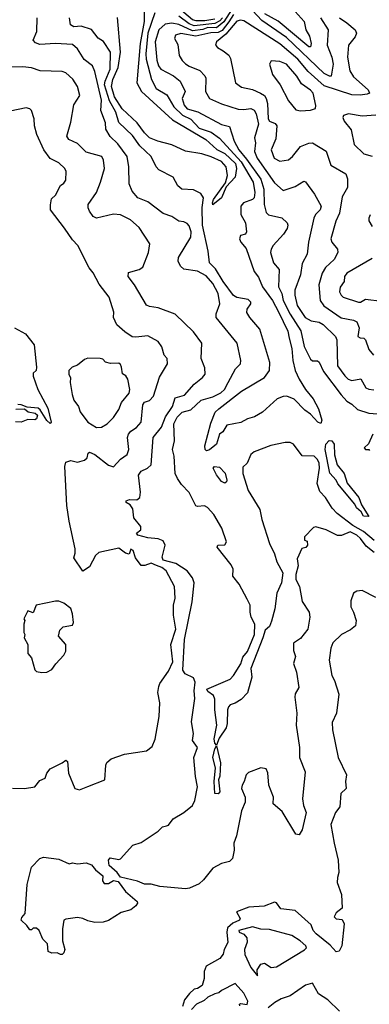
# Model space of a CAD drawing. Extents: x 1246169 to 1426871, y 660025 to 763458.
# Tile 204 of 256: x 1297977 to 1300018, y 732234 to 737985. Entities that reach past the tile are written whole.
import ezdxf

# ---------------------------------------------------------------- set-up
doc = ezdxf.new("R2010")
doc.units = 0

msp = doc.modelspace()

# ---------------------------------------------------------------- linework, layer by layer
at = {"layer": '0CON20XD'}
for points in [[(1298703.5, 738095), (1298702.4, 737975), (1298679.7, 737845), (1298659.7, 737615), (1298687.3, 737565), (1298869.5, 737399.5), (1299063.7, 737285), (1299127.1, 737227.1), (1299175, 737202.4), (1299237.1, 737145), (1299242.3, 737115), (1299235.3, 737064.7), (1299181.7, 737008.3), (1299155, 736943.6), (1299103.9, 736903.9), (1299101.2, 736915), (1299108.4, 736935), (1299178.4, 737031.6), (1299190.6, 737075), (1299181.5, 737125), (1299155, 737155.5), (1299094.2, 737184.2), (1299040.5, 737200.5), (1298945, 737217.7), (1298865, 737254.6), (1298783.1, 737275), (1298735, 737295.6), (1298705, 737324), (1298661.5, 737381.5), (1298575, 737463.2), (1298529.7, 737535), (1298512.5, 737595), (1298520.3, 737635), (1298551.5, 737705), (1298564.6, 737795), (1298547.4, 737997.4)], [(1299245, 738091.1), (1299168.8, 737971.2), (1299125, 737937), (1299075, 737938.2), (1299045, 737927.6), (1298985, 737920.1), (1298905, 737956.8), (1298865, 737963.6), (1298825, 737957.5), (1298789.6, 737925), (1298768.3, 737855), (1298778.1, 737748.1), (1298787.1, 737715), (1298800.6, 737695), (1298875, 737655.8), (1298913.5, 737625), (1298941.7, 737565), (1298925.9, 737525), (1298936, 737485), (1298953.7, 737463.7), (1299017.4, 737447.4), (1299155, 737371.9), (1299201.7, 737361.7), (1299228.7, 737275), (1299255, 737223.7), (1299300.4, 737170.4), (1299383.6, 737053.6), (1299401.2, 736995), (1299404, 736906), (1299415, 736857.9), (1299430, 736845), (1299506.9, 736826.9), (1299538.2, 736798.2), (1299542.8, 736785), (1299538.2, 736765), (1299517.3, 736732.7), (1299456.1, 736665), (1299444, 736645), (1299440.8, 736625), (1299457.6, 736565), (1299492.3, 736525), (1299487.7, 736425), (1299506.9, 736385), (1299515.1, 736345), (1299555, 736265.5), (1299616.9, 736166.9), (1299636.4, 736076.4), (1299675, 736001.4), (1299685, 735992.9), (1299715, 735992.5), (1299725, 735984.2), (1299750.3, 735930.3), (1299853, 735793), (1299885.9, 735755.9), (1299915, 735739.5), (1299948.4, 735708.4), (1300015, 735687.5), (1300065, 735681.9)], [(1299115, 737988.3), (1299057.4, 737977.4), (1299007, 737977), (1298985, 737984), (1298871, 738081)], [(1299193.6, 735865), (1299235.5, 735945), (1299265.7, 735974.3), (1299268.5, 735995), (1299246.2, 736095), (1299123.5, 736245), (1299122.7, 736267.3), (1299144, 736326), (1299134.6, 736385.4), (1299105, 736443.2), (1299065, 736488.2), (1299015, 736516.7), (1298935, 736528), (1298914.8, 736544.8), (1298901.6, 736575), (1298903.4, 736596.6), (1298975.5, 736714.5), (1298976.9, 736745), (1298965, 736781.2), (1298955, 736794), (1298935, 736804), (1298905, 736808.6), (1298864.6, 736834.6), (1298813.6, 736853.6), (1298725, 736920), (1298666.2, 736945), (1298633, 736983), (1298616.4, 737026.4), (1298613.6, 737125), (1298603.1, 737185), (1298549.8, 737259.8), (1298505, 737301.9), (1298478.6, 737345), (1298477.2, 737382.8), (1298450.6, 737455), (1298453.3, 737515), (1298415, 737682.5), (1298401.6, 737715), (1298353, 737753), (1298313.3, 737815), (1298285, 737839.4), (1298185, 737845.2), (1298095, 737840), (1298068.5, 737848.5), (1298056.1, 737865), (1298077.6, 737915), (1298078.6, 737995)], [(1298765.2, 738024.8), (1298723.8, 737905), (1298713.7, 737785), (1298715.6, 737755), (1298746.6, 737635), (1298772.8, 737582.8), (1298835.3, 737545), (1298875.6, 737475), (1298927.3, 737427.3), (1298975, 737403.5), (1299025, 737351.7), (1299095, 737327.5), (1299143, 737293), (1299270.1, 737155), (1299340.4, 737035), (1299349.8, 736975), (1299345.5, 736944.5), (1299335, 736934.7), (1299282.2, 736915), (1299266.9, 736895), (1299266.9, 736846.9), (1299295, 736797.5), (1299300, 736745), (1299295, 736732.5), (1299265, 736723.3), (1299260, 736705), (1299267.5, 736685), (1299298.2, 736648.2), (1299345, 736513.3), (1299371, 736481), (1299393.1, 736425), (1299452.8, 736345), (1299487.5, 736277.5), (1299542.2, 736165), (1299549.5, 736125), (1299564.8, 736065), (1299570.4, 735995), (1299585, 735935.8), (1299607.5, 735885), (1299645.3, 735825), (1299690, 735770), (1299721.5, 735711.5), (1299740.5, 735645), (1299735, 735626.8), (1299716.8, 735635), (1299675, 735681.3), (1299641.1, 735705), (1299579.1, 735769.1), (1299535.7, 735785.7), (1299515, 735784.7), (1299479.5, 735770.5), (1299395, 735692.5), (1299346.7, 735665), (1299306.1, 735653.9), (1299267.3, 735632.7), (1299185, 735616), (1299162, 735578), (1299143.8, 735565), (1299125.6, 735505), (1299085, 735472.2), (1299066.4, 735466.4), (1299058.5, 735475), (1299057.7, 735495), (1299092, 735628), (1299117.7, 735692.3), (1299138.5, 735711.5), (1299271.2, 735815), (1299405.3, 735894.7), (1299434.5, 735935), (1299437.4, 735982.6), (1299377.6, 736177.6), (1299319.4, 736245), (1299303.5, 736275), (1299305, 736293.3), (1299326.9, 736325), (1299325.6, 736335), (1299310.3, 736350.3), (1299245, 736361.2), (1299225, 736373.8), (1299165, 736454.7), (1299120, 736530), (1299085.4, 736565), (1299077.1, 736632.9), (1299044.4, 736785), (1299041.3, 736888.7), (1299049.8, 736945), (1299035, 736970), (1298990.4, 736990.4), (1298922.9, 736995), (1298900, 737015), (1298873.1, 737065), (1298787.9, 737107.9), (1298773.1, 737125), (1298744.2, 737185), (1298678.7, 737248.7), (1298635, 737308.1), (1298554.6, 737385), (1298537.1, 737445), (1298501.6, 737511.6), (1298472.1, 737605), (1298475.1, 737625), (1298505.1, 737695), (1298506.1, 737795), (1298465, 737858.1), (1298435, 737877.1), (1298395, 737927.2), (1298335, 737946.2), (1298292.3, 737942.3), (1298274, 737955), (1298267.1, 737995)], [(1299225, 738014.9), (1299198.3, 737971.7), (1299157.9, 737922.2), (1299135, 737909.7), (1299092.1, 737907.9), (1299005, 737888.7), (1298917, 737903), (1298886.5, 737895), (1298880.9, 737875), (1298899.4, 737839.4), (1298906.7, 737775), (1298925, 737745.4), (1298945, 737727.5), (1298965, 737713.2), (1299027.6, 737687.6), (1299057.4, 737657.4), (1299062.8, 737642.8), (1299061.2, 737565), (1299085, 737523.9), (1299155, 737493.3), (1299252.6, 737462.6), (1299285, 737459.3), (1299325, 737466), (1299345, 737455.3), (1299356.7, 737435), (1299370, 737375), (1299346.9, 737295), (1299353.1, 737265), (1299347.5, 737215), (1299362.2, 737175), (1299465, 737031.2), (1299515, 736987.5), (1299555, 737001.2), (1299585, 737010), (1299635, 737041.1), (1299645, 737038.1), (1299698.2, 736965), (1299736.7, 736895), (1299730.3, 736875), (1299703.5, 736846.5), (1299694.4, 736825), (1299662.4, 736685), (1299655.5, 736615), (1299625, 736561.2), (1299616.1, 736495), (1299582.5, 736405), (1299582.1, 736375), (1299597.2, 736315), (1299642.8, 736245), (1299678.5, 736225), (1299725, 736217.2), (1299748.5, 736205), (1299820.8, 736135), (1299827.4, 736115), (1299832.6, 735962.6), (1299875, 735904.5), (1299895, 735886.2), (1299915, 735877.7), (1299967.4, 735887.4), (1299998.1, 735835), (1300015, 735826.4), (1300043.1, 735823.1)], [(1299161.2, 737995), (1299145, 737978.2), (1299115, 737961.5), (1298995, 737948.6), (1298965, 737961.3), (1298905, 738005.9)], [(1299842.6, 737995), (1299885.6, 737965.6), (1299934.6, 737925), (1299942.5, 737905), (1299935.5, 737884.5), (1299895.3, 737835), (1299890, 737765), (1299903.8, 737685), (1299925, 737650.4), (1300011.5, 737575), (1300018.1, 737555), (1300005, 737549.3), (1299965, 737542.9), (1299915, 737545.4), (1299755, 737597.6), (1299661.5, 737681.5), (1299600.6, 737755), (1299495, 737843.9), (1299285, 737977.1), (1299265, 737981.2), (1299245, 737975.5), (1299179.7, 737900.3), (1299126.4, 737855), (1299119.2, 737835), (1299131.4, 737821.4), (1299165, 737802.9), (1299196.7, 737776.7), (1299207.8, 737757.8), (1299235.7, 737615), (1299271, 737591), (1299335, 737576), (1299383.2, 737555), (1299405, 737541.6), (1299416.3, 737525), (1299424.2, 737495), (1299427.3, 737405), (1299435, 737391.6), (1299467.4, 737377.4), (1299477.6, 737365), (1299472.1, 737287.9), (1299445.6, 737225), (1299462.9, 737175), (1299495, 737159.2), (1299545, 737165.4), (1299570, 737185), (1299615.3, 737244.7), (1299665, 737263.5), (1299685, 737264.5), (1299765, 737216), (1299792.5, 737135), (1299881.2, 737085), (1299889.7, 737055), (1299889.4, 737005), (1299859, 736951), (1299843.8, 736855), (1299822.6, 736807.4), (1299793.5, 736705), (1299799.6, 736685), (1299832.7, 736645), (1299832.9, 736625), (1299811.8, 736585), (1299761.8, 736538.2), (1299741.8, 736505), (1299723.6, 736436.4), (1299730.8, 736345), (1299752.6, 736312.6), (1299853.3, 736243.3), (1299925, 736230), (1299945, 736220), (1299957.7, 736185), (1299950.8, 736135), (1299965, 736125.8), (1299985, 736124.2), (1299995, 736114.2), (1300015, 736058.6), (1300041.1, 736025)], [(1299731.8, 737995), (1299777.5, 737925), (1299772.1, 737835), (1299799.4, 737765), (1299806, 737725), (1299794.5, 737655.5), (1299785, 737653.8), (1299755, 737670.8), (1299535, 737881.4), (1299390.6, 737980.6), (1299335, 738039.1)], [(1299585, 738033.2), (1299636.7, 737975), (1299647.1, 737925), (1299667.7, 737887.7), (1299678.1, 737845), (1299675, 737825.8), (1299665, 737826.8), (1299485, 737975.4), (1299408.4, 738018.4)], [(1300045, 734873.2), (1299999.5, 734909.5), (1299966.5, 734955), (1299944.1, 734975), (1299905, 734993.4), (1299855, 734972.7), (1299832.1, 734972.1), (1299765, 735005.6), (1299705, 735022), (1299691.4, 735018.6), (1299640, 734965), (1299640, 734945), (1299655, 734940), (1299657.5, 734915), (1299647, 734903), (1299623.9, 734896.1), (1299595.5, 734835), (1299601.5, 734795), (1299589.5, 734745), (1299589.5, 734715), (1299609.6, 734675), (1299626.1, 734586.1), (1299665.7, 734525), (1299670.8, 734495), (1299658.1, 734425), (1299615, 734370.8), (1299575, 734342.5), (1299575, 734300), (1299587.5, 734265), (1299575.6, 734224.4), (1299592.1, 734175), (1299606.2, 734085), (1299585, 734047.5), (1299582.5, 734027.5), (1299593.5, 733935), (1299590, 733865), (1299609.1, 733735), (1299610, 733675), (1299643, 733593), (1299627.5, 733435), (1299632.9, 733395), (1299648.1, 733355), (1299625, 733252.5), (1299607.5, 733225), (1299588.3, 733228.3), (1299509.8, 733359.8), (1299456.5, 733405), (1299458.7, 733445), (1299430.8, 733515), (1299425.9, 733585.9), (1299415, 733609.2), (1299385, 733615.2), (1299312.1, 733587.9), (1299297.9, 733575), (1299286.8, 733535), (1299274.6, 733515), (1299271.5, 733495), (1299293.2, 733445), (1299293.3, 733415), (1299272, 733365), (1299241.7, 733218.3), (1299226.7, 733175), (1299228.8, 733135), (1299218.8, 733085), (1299201.7, 733068.3), (1299155, 733056.2), (1299105, 733030), (1299049.5, 732960.5), (1299025, 732938.8), (1298967.3, 732912.7), (1298945, 732909.2), (1298795, 732921.6), (1298745, 732936.8), (1298705, 732935.2), (1298665, 732953), (1298565, 732977.7), (1298545, 733004.1), (1298498.1, 733045), (1298494.8, 733075.2), (1298505, 733088.9), (1298555, 733079.4), (1298565, 733083.1), (1298637, 733163), (1298685, 733179.6), (1298784.1, 733245.9), (1298809.7, 733270.3), (1298834.2, 733275.8), (1298845, 733281.3), (1298872.8, 733317.2), (1298935, 733354.1), (1298985, 733395.6), (1298999.5, 733425), (1299015.4, 733505), (1299002.9, 733565), (1298992.7, 733675), (1299014, 733735), (1298986.2, 733775), (1298991.2, 733815), (1298980.5, 733885), (1298998.8, 734021.2), (1298995.3, 734065), (1299000.8, 734115), (1298990.4, 734140.4), (1298943.3, 734165), (1298928.4, 734185), (1298938.6, 734365), (1298983.8, 734585), (1298994.8, 734695), (1298985.8, 734725.8), (1298954.6, 734765), (1298888.1, 734808.1), (1298815, 734827.4), (1298809.3, 734845), (1298825.5, 734915.5), (1298815, 734940.7), (1298785, 734953.3), (1298725, 734959), (1298666.2, 734975), (1298658.8, 734985), (1298684.2, 735005.8), (1298684.4, 735025), (1298642, 735075), (1298637.1, 735127.1), (1298621.1, 735151.1), (1298597.5, 735165), (1298597.5, 735175), (1298617.7, 735182.3), (1298660, 735180), (1298678, 735195), (1298682.5, 735225), (1298670.5, 735325), (1298685, 735347.7), (1298722.5, 735365), (1298744.1, 735385), (1298756.2, 735545), (1298805, 735605.7), (1298827.7, 735665), (1298868.5, 735725), (1298883.7, 735776.3), (1298938.8, 735791.2), (1298995, 735856.5), (1299044.5, 735895), (1299058.5, 735915), (1299058.2, 735951.8), (1299035.5, 736005), (1299040.6, 736095), (1298990.9, 736160.9), (1298885, 736265.3), (1298785, 736302.5), (1298735, 736308.9), (1298717.1, 736317.1), (1298646.8, 736436.8), (1298610, 736485), (1298612.6, 736507.4), (1298675, 736525.6), (1298695, 736540), (1298728.5, 736625), (1298736.5, 736675), (1298675, 736771.9), (1298623.1, 736815), (1298565, 736844.6), (1298525, 736849.3), (1298425, 736825.4), (1298405, 736834.5), (1298385, 736866.7), (1298376.5, 736885), (1298376.7, 736905), (1298424.5, 736975), (1298449.3, 737035), (1298472.2, 737115), (1298465.6, 737165), (1298455.5, 737185), (1298365, 737210), (1298315, 737261.5), (1298264.2, 737285), (1298251.1, 737305), (1298274.3, 737385.7), (1298292.4, 737487.6), (1298327.8, 737542.2), (1298315, 737593.6), (1298287.8, 737637.8), (1298245, 737674.7), (1298225, 737681.3), (1298095.4, 737685.4), (1298045, 737704.3), (1297995, 737710), (1297905, 737706.7)], [(1299615, 737453.1), (1299675, 737456.2), (1299703.6, 737466.4), (1299706.2, 737483.8), (1299690.3, 737555), (1299675, 737573.2), (1299620.8, 737610.8), (1299595, 737655.5), (1299535, 737725.4), (1299495, 737740.9), (1299445, 737744), (1299434.3, 737725), (1299452.9, 737665), (1299497.5, 737605), (1299545, 737510), (1299588.8, 737458.8), (1299615, 737453.1)], [(1297935, 733496.2), (1298003.9, 733493.9), (1298065, 733504.2), (1298095, 733541.2), (1298125.8, 733554.2), (1298136, 733585), (1298155, 733610), (1298225, 733643.8), (1298245, 733660), (1298255, 733652.5), (1298262.5, 733585), (1298298.8, 733495), (1298325, 733486.2), (1298375, 733506), (1298473.3, 733545), (1298478.8, 733631.2), (1298485, 733646), (1298511.3, 733668.7), (1298589.2, 733695), (1298715.9, 733714.1), (1298749.8, 733740.2), (1298766.8, 733783.2), (1298791.7, 733915), (1298795.4, 733995), (1298782.5, 734055), (1298789, 734091), (1298795, 734108), (1298845, 734179.3), (1298871.1, 734235), (1298858.1, 734335), (1298887.6, 734425), (1298873.9, 734506.1), (1298874.6, 734564.6), (1298883.8, 734606.2), (1298880.4, 734675), (1298832.3, 734765), (1298805.6, 734785.6), (1298775, 734797.7), (1298745, 734811.4), (1298707, 734797), (1298685, 734797.5), (1298651.7, 734841.7), (1298640, 734885), (1298625, 734892.5), (1298615.9, 734864.1), (1298595, 734868.1), (1298555, 734898.1), (1298437.8, 734872.2), (1298418.9, 734855), (1298385, 734788.8), (1298345, 734763.3), (1298292.1, 734842.1), (1298301.2, 734868.8), (1298300.3, 734895), (1298265.9, 735055), (1298252.5, 735147.5), (1298239.2, 735375), (1298245, 735400), (1298275, 735410), (1298315, 735401.2), (1298355, 735412.5), (1298370, 735425), (1298376.4, 735453.6), (1298385, 735458.8), (1298415, 735444.5), (1298495, 735383.7), (1298525, 735374.1), (1298565, 735418.9), (1298603.8, 735446.2), (1298613.8, 735475), (1298606.3, 735545), (1298611.7, 735565), (1298625, 735580.9), (1298657.7, 735602.3), (1298686.7, 735635), (1298695.3, 735734.7), (1298705, 735750.6), (1298735, 735761.1), (1298758.6, 735785), (1298792.8, 735897.2), (1298838.6, 735975), (1298837.1, 736005), (1298820, 736025), (1298805.6, 736075), (1298785.3, 736105.3), (1298725, 736137.5), (1298655, 736129.6), (1298633.2, 736133.2), (1298590.8, 736160.7), (1298543, 736203), (1298524, 736245), (1298525.9, 736275.9), (1298498.8, 736365), (1298439.8, 736439.8), (1298405, 736506.7), (1298383.1, 736535), (1298316.9, 736665), (1298285, 736698.6), (1298237.6, 736767.6), (1298156.7, 736875), (1298155.9, 736904.1), (1298162.5, 736937.5), (1298185, 736960), (1298214.4, 737015.6), (1298235, 737030), (1298245, 737047.5), (1298247.2, 737097.2), (1298240, 737115), (1298205, 737148.8), (1298155, 737174.3), (1298116.9, 737225), (1298076.7, 737315), (1298063.1, 737365), (1298061.9, 737405), (1298045, 737453.8), (1298035, 737464), (1298015, 737470), (1297875, 737440)], [(1300055, 737427.5), (1299975, 737421.2), (1299896.1, 737433.9), (1299867.5, 737425), (1299863.6, 737413.6), (1299871.7, 737391.7), (1299911.1, 737341.1), (1299930, 737255), (1299985, 737200.6), (1300035, 737188)], [(1300022.5, 736845), (1300014, 736825), (1300015, 736810), (1300035, 736777.5)], [(1300035, 736590), (1299886.5, 736505), (1299873.6, 736485), (1299870, 736455), (1299846.7, 736423.3), (1299842.7, 736395), (1299852.3, 736375), (1299865, 736364.7), (1299955, 736334.6), (1299965.3, 736334.7), (1299995, 736353.3), (1300090.3, 736340.3)], [(1297945.6, 736185), (1298010.4, 736150.4), (1298060.6, 736085), (1298073.9, 735956.1), (1298072.5, 735935), (1298055, 735920), (1298055, 735902.5), (1298081.8, 735825), (1298141.8, 735715), (1298161.2, 735635), (1298155, 735626.7), (1298135, 735643.1), (1298096.7, 735706.7), (1298085.4, 735715.4), (1298021.2, 735721.2), (1297985, 735736.2), (1297965, 735736.7)], [(1298425, 735602), (1298455, 735604.2), (1298488, 735625), (1298525, 735662), (1298555, 735708.8), (1298571.7, 735748.2), (1298615, 735802.5), (1298618.8, 735825), (1298607.9, 735885), (1298595.3, 735905), (1298576, 735916), (1298570.9, 735955), (1298565, 735971.4), (1298555, 735978.5), (1298506.4, 735976.4), (1298476.7, 735985), (1298461.2, 736001.2), (1298446.1, 736006.1), (1298375, 736008.8), (1298355, 736000), (1298313.2, 735966.8), (1298282.5, 735955), (1298263.8, 735935), (1298263.1, 735915), (1298273.7, 735893.7), (1298270.8, 735865), (1298283.3, 735795), (1298292.6, 735762.6), (1298320, 735725), (1298330, 735695), (1298375, 735634.2), (1298425, 735602)], [(1300045, 734943.4), (1299984.1, 734995), (1299921.6, 735031.6), (1299830.1, 735100.1), (1299801.6, 735131.6), (1299761.5, 735195), (1299729.2, 735229.2), (1299713.4, 735275), (1299727.6, 735365), (1299724.4, 735395.6), (1299715, 735415.6), (1299695, 735436), (1299625, 735437.5), (1299574.8, 735505), (1299555, 735515.1), (1299526.2, 735516.2), (1299443.1, 735496.9), (1299345, 735461.2), (1299325.7, 735445), (1299305, 735395.6), (1299278.9, 735371.1), (1299280, 735335), (1299311.3, 735235), (1299378.8, 735125), (1299390.2, 735065), (1299435.4, 734925), (1299464.8, 734865), (1299478.2, 734818.2), (1299513.3, 734755), (1299504.8, 734695), (1299478.3, 734635), (1299466.6, 734543.4), (1299447.1, 734472.9), (1299435, 734441.2), (1299410, 734420), (1299396.9, 734375), (1299326.7, 734195), (1299332.5, 734145), (1299307, 734053), (1299270, 734015), (1299235, 733992.5), (1299205, 733983.3), (1299195, 733972.5), (1299189.4, 733955), (1299188.4, 733875), (1299181.5, 733848.5), (1299142, 733788), (1299125, 733747.5), (1299115, 733760), (1299111.1, 733785), (1299128.1, 733865), (1299116.5, 733955), (1299116.6, 734016.6), (1299108.4, 734038.4), (1299075, 734060.6), (1299069.4, 734075), (1299205, 734132.5), (1299225.7, 734155), (1299267.2, 734222.8), (1299279.2, 734260.8), (1299306.4, 734295), (1299346.5, 734395), (1299349.5, 734455), (1299328.1, 734495), (1299321.1, 734525), (1299321.7, 734565), (1299305, 734600.4), (1299258.7, 734688.7), (1299221.2, 734735), (1299222.4, 734775), (1299211.7, 734801.7), (1299130, 734905), (1299133.6, 734916.4), (1299175, 734917.5), (1299183.8, 734935), (1299157.5, 735015), (1299110, 735095), (1299072, 735135), (1299055, 735144.8), (1299015, 735141.8), (1299005, 735146), (1298965, 735223), (1298920.7, 735270.7), (1298897.9, 735305), (1298884.6, 735335), (1298878.1, 735435), (1298868.7, 735475), (1298879.9, 735525), (1298877.2, 735625), (1298895, 735662.4), (1298925, 735692), (1298975, 735705.2), (1299036.6, 735763.4), (1299105, 735782.4), (1299150, 735805), (1299171.6, 735825), (1299193.6, 735865)], [(1297955, 735710), (1298005, 735711.2), (1298026, 735695), (1298067.4, 735687.4), (1298080, 735675), (1298075.6, 735654.4), (1298065, 735648.2), (1298025, 735649.1), (1297985, 735634), (1297953, 735637)], [(1300015, 735082.5), (1299983.6, 735085), (1299969.9, 735109.9), (1299943.2, 735133.2), (1299932.9, 735155), (1299834.4, 735274.4), (1299825, 735296), (1299786.3, 735336.3), (1299760.3, 735475), (1299764, 735506), (1299782.3, 735527.7), (1299798.4, 735525), (1299812.4, 735505), (1299815, 735443.3), (1299830.4, 735385), (1299871.3, 735335), (1299888.1, 735278.1), (1299955.9, 735195), (1299971.7, 735151.7), (1300015, 735082.5)], [(1300037.9, 735565), (1300013, 735507), (1299987.8, 735485), (1299994.4, 735475), (1300014.6, 735474.6), (1300018.6, 735468.6)], [(1299175, 735277.8), (1299155, 735287.3), (1299125, 735325.9), (1299105.3, 735364.7), (1299113.9, 735376.1), (1299142.2, 735372.2), (1299177, 735337), (1299185.4, 735294.6), (1299184.3, 735285), (1299175, 735277.8)], [(1300055, 734609.2), (1299975, 734650.8), (1299945, 734646.9), (1299924.5, 734635.5), (1299909.2, 734590.8), (1299910, 734555), (1299925, 734525.4), (1299940.8, 734475), (1299937.1, 734445), (1299908.3, 734421.7), (1299854.6, 734395), (1299804.5, 734345), (1299792.9, 734315), (1299784, 734245), (1299798.6, 734155), (1299814.4, 734125), (1299840, 734045), (1299825.5, 733934.5), (1299800.7, 733879.3), (1299802.7, 733837.3), (1299835.7, 733675), (1299884.4, 733575), (1299878.1, 733535), (1299882.5, 733495), (1299850.4, 733465), (1299845, 733387.5), (1299820, 733355), (1299793.6, 733285), (1299811.5, 733175), (1299836.2, 733076.2), (1299838.8, 733005), (1299832.7, 732975)], [(1298105, 734172.5), (1298135, 734173.3), (1298165, 734190), (1298187, 734223), (1298235, 734273.8), (1298245, 734297.5), (1298245.6, 734335), (1298204, 734385), (1298210.3, 734419.7), (1298231.2, 734438.8), (1298285, 734448.9), (1298290.6, 734465), (1298285.2, 734515), (1298274.8, 734545), (1298235, 734577.6), (1298205, 734587.8), (1298185, 734588.8), (1298073.3, 734565), (1298055, 734520), (1298025, 734532.5), (1298000, 734485), (1298006.2, 734475), (1298000, 734455), (1298000, 734405), (1298007.5, 734395), (1298002.5, 734375), (1298023.3, 734335), (1298023.6, 734283.6), (1298045, 734257.5), (1298065, 734187.5), (1298075, 734178.8), (1298105, 734172.5)], [(1299135, 733464.4), (1299115.6, 733465.6), (1299112.7, 733535), (1299120.6, 733615), (1299103.3, 733675), (1299115, 733726), (1299125, 733743.8), (1299149.6, 733645), (1299145, 733566.7), (1299137.3, 733545), (1299144.5, 733475), (1299135, 733464.4)], [(1298215, 732524.6), (1298195, 732534.4), (1298165, 732533.1), (1298143, 732543), (1298138, 732588), (1298112.5, 732615), (1298090, 732665), (1298075, 732680), (1298055, 732680), (1298045, 732670), (1298035, 732670), (1298018.1, 732695), (1297985.9, 732725), (1297988.6, 732741.4), (1298008.7, 732765), (1298020, 732935), (1298045, 733036.2), (1298095, 733086.2), (1298115, 733093.8), (1298205, 733082.5), (1298265, 733053.8), (1298285, 733060), (1298314.4, 733054.4), (1298365, 733060.8), (1298395, 733048.5), (1298419.1, 733019.1), (1298461.5, 732985), (1298459.1, 732955), (1298470.7, 732940.7), (1298495, 732939.8), (1298525, 732956.7), (1298550.8, 732950.8), (1298595, 732893.2), (1298662.5, 732835), (1298664, 732825), (1298655, 732808.8), (1298625, 732786.2), (1298569.7, 732770.3), (1298495, 732724), (1298463.9, 732713.9), (1298415, 732712), (1298375, 732721.2), (1298345.5, 732735.5), (1298315, 732740.8), (1298245, 732731.2), (1298234.2, 732725), (1298226.2, 732675), (1298226.5, 732605), (1298239.5, 732555), (1298234.3, 732535.7), (1298225, 732525.3), (1298215, 732524.6)], [(1299832.7, 732975), (1299829.6, 732945), (1299855.6, 732875), (1299859.4, 732795), (1299825, 732768.8), (1299812.1, 732745), (1299824, 732734), (1299858.9, 732728.9), (1299870, 732705), (1299858, 732575), (1299842.5, 732545), (1299825, 732540.8), (1299789, 732579), (1299706.4, 732645), (1299690.7, 732665), (1299678, 732698), (1299585, 732782.5), (1299501.6, 732791.6), (1299475, 732826.7), (1299465, 732831.2), (1299403, 732807), (1299315, 732801.4), (1299242.5, 732775), (1299264.2, 732735), (1299260, 732725), (1299221.1, 732708.9), (1299189.9, 732680.1), (1299185.8, 732655.8), (1299191.2, 732595), (1299171.2, 732555), (1299165, 732527.5), (1299145, 732502.5), (1299065, 732457.5), (1299053.9, 732426.1), (1299053.3, 732385), (1299042.5, 732345), (1299015, 732326.7), (1298995, 732323.3), (1298968.3, 732298.3), (1298938.6, 732261.4), (1298928, 732222)], [(1299365, 732400), (1299363.3, 732435), (1299385, 732468.5), (1299405, 732475.6), (1299445, 732448.8), (1299475, 732453.3), (1299638.3, 732551.7), (1299650, 732565), (1299647.5, 732575), (1299614.5, 732605), (1299565, 732635.7), (1299435, 732671.7), (1299385, 732672.4), (1299335, 732686.6), (1299256.5, 732665), (1299257.8, 732655), (1299285, 732644.2), (1299302.1, 732622.1), (1299303.6, 732596.4), (1299288.3, 732555), (1299291.8, 732525), (1299325, 732450), (1299365, 732400)], [(1299262.5, 732225), (1299260, 732235), (1299265, 732240), (1299305, 732232.5), (1299307.5, 732252.5), (1299285, 732300), (1299235, 732356.2), (1299154, 732315), (1299138.8, 732301.2), (1299115, 732296.5), (1299075, 732276.1), (1299052.6, 732257.4), (1299008.6, 732235), (1298979.6, 732205)], [(1299844.3, 732194.3), (1299775, 732261.2), (1299721.2, 732295), (1299685, 732358.8), (1299645, 732345.6), (1299555.2, 732284.8), (1299503.7, 732266.3), (1299465.6, 732244.4), (1299427, 732213)]]:
    msp.add_lwpolyline(points, dxfattribs=at)

doc.saveas('drawing.dxf')
